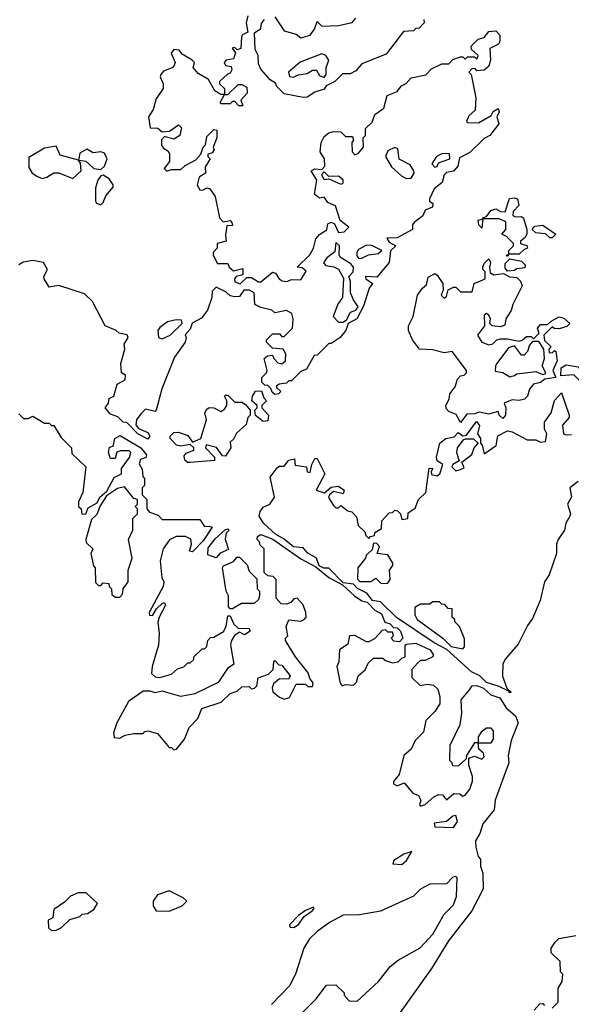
# Model space of a CAD drawing. Extents: x 1966327 to 2147849, y 395140 to 552178.
# Tile 239 of 256: x 2065939 to 2068286, y 506416 to 510608. Entities that reach past the tile are written whole.
import ezdxf

# ---------------------------------------------------------------- set-up
doc = ezdxf.new("R2010")
doc.units = 0

msp = doc.modelspace()

# ---------------------------------------------------------------- linework, layer by layer
at = {"layer": '0CON20XD'}
for points in [[(2066910, 510625), (2066903.3, 510595), (2066910, 510555), (2066886.7, 510543.3), (2066882.5, 510535), (2066880, 510485), (2066865, 510480), (2066855, 510490), (2066843.9, 510486.1), (2066857.5, 510467.5), (2066849.3, 510440.7), (2066817.5, 510435), (2066808.8, 510425), (2066815, 510412.5), (2066839.3, 510409.3), (2066842.5, 510395), (2066835, 510380), (2066823.6, 510376.4), (2066790, 510345), (2066790, 510335), (2066810, 510315), (2066810, 510290), (2066825, 510290), (2066868.3, 510331.7), (2066885, 510332.5), (2066905, 510320), (2066907.5, 510295), (2066880, 510265), (2066888.3, 510241.7), (2066871.7, 510241.7), (2066855, 510260), (2066845, 510260), (2066835, 510250), (2066795, 510250), (2066792.5, 510255), (2066810, 510290), (2066795, 510290), (2066770, 510305), (2066743, 510353), (2066698.3, 510378.3), (2066677.5, 510405), (2066682.5, 510425), (2066672.5, 510435), (2066630.7, 510460.7), (2066618.3, 510478.3), (2066595, 510481.2), (2066583.8, 510465), (2066600, 510425), (2066596.4, 510413.6), (2066587.7, 510402.3), (2066551.2, 510388.8), (2066540, 510375), (2066536.7, 510365), (2066550, 510335), (2066550, 510315), (2066519.3, 510270.7), (2066506.7, 510225), (2066486.7, 510195), (2066495, 510147.5), (2066526.4, 510146.4), (2066545, 510130), (2066577, 510133), (2066615, 510160), (2066627, 510147), (2066620, 510115), (2066595, 510100), (2066555, 510110), (2066543, 510097), (2066543, 510073), (2066550.7, 510060.7), (2066570, 510050), (2066576.7, 510036.7), (2066576.4, 510003.6), (2066553.3, 509975), (2066565, 509962.5), (2066585, 509970), (2066625, 509970), (2066643, 509987), (2066689.3, 510010.7), (2066710, 510035), (2066720, 510065), (2066730, 510075), (2066735, 510110), (2066765, 510140), (2066778.3, 510138.3), (2066777.5, 510105), (2066762.5, 510065), (2066766.7, 510053.3), (2066758.3, 510041.7), (2066740, 510035), (2066740, 510025), (2066750, 510015), (2066728.3, 509981.7), (2066730, 509955), (2066702.5, 509937.5), (2066694.2, 509904.2), (2066705, 509884.2), (2066717.1, 509882.9), (2066735, 509892.5), (2066748.3, 509888.3), (2066771.2, 509855), (2066790, 509765), (2066805, 509747.5), (2066835, 509752.5), (2066842.5, 509745), (2066845, 509732.5), (2066820, 509730), (2066815, 509690), (2066817.5, 509665), (2066780, 509655), (2066780, 509635), (2066763, 509617), (2066762.5, 509605), (2066780.7, 509570.7), (2066825, 509570), (2066830, 509555), (2066848.3, 509538.3), (2066888.3, 509548.3), (2066888.3, 509521.7), (2066860, 509515), (2066852.5, 509505), (2066855, 509492.5), (2066877, 509483), (2066905, 509510), (2066925, 509510), (2066955, 509492.5), (2066965, 509492.5), (2067015, 509532.5), (2067028.3, 509528.3), (2067042.5, 509505), (2067055.9, 509495.9), (2067076.1, 509493.9), (2067095, 509502.5), (2067135, 509500), (2067157.5, 509537.5), (2067141.7, 509551.7), (2067120, 509555), (2067173.6, 509606.4), (2067190, 509635), (2067198.8, 509675), (2067215, 509693.3), (2067246.4, 509713.6), (2067250.7, 509739.3), (2067265, 509746.7), (2067279.3, 509739.3), (2067295, 509702.5), (2067320, 509705), (2067340, 509725), (2067303, 509753), (2067282.5, 509815), (2067250, 509830), (2067235, 509852.5), (2067215, 509847.5), (2067193.8, 509865), (2067204, 509925), (2067180, 509965), (2067195, 509972.5), (2067225, 509970), (2067237.5, 509985), (2067236.7, 510015), (2067217.5, 510045), (2067222.5, 510085), (2067235, 510110), (2067253.9, 510126.1), (2067275, 510132.5), (2067305, 510130), (2067325, 510110), (2067355, 510110), (2067360, 510095), (2067352.5, 510085), (2067353.3, 510045), (2067365, 510033.3), (2067380.7, 510039.3), (2067402.5, 510065), (2067400, 510105), (2067410, 510115), (2067410, 510145), (2067438.3, 510171.7), (2067450, 510205), (2067488.3, 510231.7), (2067502.5, 510285), (2067545, 510302.5), (2067563.6, 510326.4), (2067583, 510337), (2067605, 510360), (2067667, 510373), (2067690.7, 510399.3), (2067735, 510420), (2067765, 510420), (2067781.7, 510438.3), (2067815, 510450), (2067825, 510450), (2067835, 510440), (2067845, 510450), (2067875, 510450), (2067885, 510440), (2067890, 510455), (2067861.7, 510481.7), (2067860, 510495), (2067890, 510525), (2067915, 510532.5), (2067935, 510557.5), (2067965, 510560), (2067981.7, 510541.7), (2067982.5, 510515), (2067976.7, 510503.3), (2067940, 510485), (2067942.5, 510435), (2067935, 510410), (2067915, 510392.5), (2067885, 510390), (2067878.3, 510398.3), (2067865, 510400), (2067850, 510385), (2067860, 510375), (2067880, 510275), (2067877, 510223), (2067850.7, 510199.3), (2067840, 510175), (2067845, 510170), (2067891.7, 510168.3), (2067945, 510200), (2067953.6, 510216.4), (2067975, 510230), (2067980, 510215), (2067970, 510195), (2067977.5, 510165), (2067940, 510115), (2067915, 510102.5), (2067855, 510042.5), (2067810.7, 510019.3), (2067803.3, 509985), (2067785, 509962.5), (2067755, 509957.5), (2067745, 509947.5), (2067736.2, 509915), (2067702.5, 509887.5), (2067682.5, 509845), (2067682.5, 509835), (2067697.5, 509825), (2067695, 509810), (2067665, 509796.7), (2067655, 509772.5), (2067617.5, 509745), (2067610, 509735), (2067610, 509715), (2067545, 509680), (2067501.7, 509678.3), (2067510.7, 509660.7), (2067540, 509645), (2067516.7, 509623.3), (2067511.2, 509575), (2067458.3, 509511.7), (2067410, 509515), (2067412.5, 509505), (2067440, 509485), (2067426.7, 509465), (2067401.7, 509388.3), (2067373.3, 509335), (2067337.5, 509315), (2067326.7, 509285), (2067302.5, 509255), (2067265, 509230), (2067255, 509230), (2067205, 509180), (2067191.7, 509178.3), (2067159.3, 509120.7), (2067135, 509110), (2067095, 509070), (2067085, 509070), (2067075, 509060), (2067043, 509057), (2067031.7, 509048.3), (2067031.7, 509041.7), (2067050, 509025), (2067040, 509015), (2067025, 509012.5), (2067013, 509023), (2067008.3, 509038.3), (2066995, 509050), (2066981.7, 509051.7), (2066970, 509065), (2066970, 509085), (2066990, 509105), (2066992.5, 509115), (2066980, 509165), (2066993, 509177), (2067015, 509180), (2067020, 509165), (2067037, 509147), (2067055, 509142.5), (2067070, 509155), (2067071.2, 509185), (2067060, 509205), (2067015, 509210), (2066990, 509235), (2066990, 509245), (2067015, 509270), (2067045, 509270), (2067055, 509260), (2067065, 509260), (2067100, 509295), (2067102.5, 509335), (2067096.7, 509356.7), (2067075, 509370), (2067025, 509360), (2067011.7, 509371.7), (2066965, 509382.5), (2066940, 509395), (2066937.5, 509445), (2066916.4, 509456.4), (2066893, 509457), (2066875, 509430), (2066855, 509427.5), (2066835, 509432.5), (2066818.3, 509448.3), (2066775, 509470), (2066758.3, 509451.7), (2066756.7, 509425), (2066738.3, 509371.7), (2066713, 509337), (2066673.6, 509316.4), (2066665, 509290), (2066643, 509267), (2066647.5, 509255), (2066643.3, 509235), (2066598.3, 509171.7), (2066543.6, 509036.4), (2066520, 508945), (2066515, 508940), (2066475, 508950), (2066455, 508930), (2066436.2, 508905), (2066433, 508883), (2066445, 508867.5), (2066485, 508850), (2066492.5, 508835), (2066485, 508822.5), (2066442.5, 508845), (2066395, 508892.5), (2066380, 508895), (2066357, 508917), (2066325, 508928.8), (2066302.5, 508955), (2066317.5, 508975), (2066320, 508995), (2066340, 509005), (2066353.9, 509056.1), (2066387.5, 509075), (2066390, 509095), (2066372.5, 509105), (2066370, 509145), (2066386.7, 509205), (2066383, 509227), (2066401.2, 509255), (2066395.8, 509265.8), (2066363, 509273), (2066350, 509285), (2066302.5, 509305), (2066248.8, 509408.8), (2066215, 509441.2), (2066106.1, 509476.1), (2066065, 509470), (2066043.3, 509505), (2066042.5, 509515), (2066057.5, 509545), (2066040, 509575), (2065995, 509583.3), (2065954.2, 509575.8), (2065935.9, 509564.1)], [(2067658.3, 510608.3), (2067660, 510595), (2067638.3, 510571.7), (2067625, 510570), (2067615, 510560), (2067571.7, 510558.3), (2067498.3, 510461.7), (2067395, 510420), (2067369.3, 510390.7), (2067345, 510377.5), (2067313, 510377), (2067280, 510345), (2067243.6, 510326.4), (2067235, 510312.5), (2067195, 510300), (2067162.5, 510277.5), (2067145, 510276.2), (2067065, 510292.5), (2067033.6, 510323.6), (2067028.3, 510338.3), (2067005, 510352.5), (2066965, 510397.5), (2066955, 510420), (2066953.3, 510455), (2066940.7, 510480.7), (2066938.3, 510551.7), (2066965, 510570), (2066968.3, 510591.7), (2066980.7, 510609.3)], [(2067025, 510620), (2067065, 510560), (2067115.8, 510545.8), (2067135, 510530), (2067175, 510542.5), (2067193, 510567), (2067205, 510600), (2067225, 510580), (2067295, 510583.3), (2067354.2, 510595.8), (2067370, 510615)], [(2067235, 510362.5), (2067243.3, 510375), (2067242.5, 510405), (2067254, 510435), (2067242, 510455), (2067225, 510463.1), (2067132.7, 510427.3), (2067083.3, 510385), (2067086.7, 510366.7), (2067103, 510363), (2067125, 510373.8), (2067161.7, 510378.3), (2067185, 510393.3), (2067202.5, 510392.5), (2067215, 510370), (2067235, 510362.5)], [(2066165, 509931.2), (2066200, 509965), (2066197.5, 509997.5), (2066190, 510010), (2066111.7, 510031.7), (2066095, 510070), (2066045, 510061.2), (2065978.3, 510021.7), (2065978.3, 509978.3), (2065992.5, 509955), (2066015, 509940), (2066035, 509932.5), (2066055, 509937.5), (2066085, 509956.7), (2066105, 509956.7), (2066165, 509931.2)], [(2066285, 509970), (2066300, 509985), (2066310.8, 510015), (2066300.3, 510040.3), (2066285, 510045.8), (2066251.7, 510041.7), (2066225, 510056.7), (2066195, 510040), (2066190, 510010), (2066220, 510005), (2066254.1, 509974.1), (2066285, 509970)], [(2067585, 509931.2), (2067605, 509933.8), (2067617.5, 509955), (2067616.7, 509965), (2067600.3, 509990.3), (2067554.5, 510014.5), (2067547.7, 510057.7), (2067535, 510063.8), (2067505, 510050), (2067496, 510025), (2067521.8, 509981.8), (2067565, 509941.2), (2067585, 509931.2)], [(2067705, 509980), (2067715, 509982.5), (2067721.7, 509998.3), (2067770, 510015), (2067768.3, 510038.3), (2067735, 510036.7), (2067712.5, 510025), (2067693.3, 509995), (2067705, 509980)], [(2066285, 509820), (2066295, 509830), (2066305, 509857.5), (2066337.5, 509895), (2066337.5, 509905), (2066320.3, 509930.3), (2066295, 509946.7), (2066285, 509943.3), (2066271.2, 509925), (2066261.7, 509891.7), (2066261.2, 509835), (2066266.4, 509826.4), (2066285, 509820)], [(2067305, 509907.5), (2067315, 509912.5), (2067316.1, 509926.1), (2067295, 509942.5), (2067255, 509940), (2067235, 509960), (2067223, 509947), (2067235, 509927.5), (2067255, 509930), (2067305, 509907.5)], [(2068015, 509600), (2068010, 509605), (2068020, 509610), (2068020, 509625), (2068040, 509645), (2068040, 509655), (2068010, 509685), (2067990, 509695), (2068007.5, 509715), (2068007.5, 509747.5), (2067979.5, 509759.5), (2067910, 509760), (2067905, 509720), (2067892.5, 509735), (2067890, 509755), (2067910, 509760), (2067910, 509765), (2067925, 509770), (2067943.9, 509796.1), (2067965, 509803.3), (2067985, 509791.2), (2068005, 509790), (2068023.3, 509846.7), (2068045, 509850), (2068057.5, 509845), (2068063, 509817), (2068039.3, 509790.7), (2068037.5, 509775), (2068049.3, 509769.3), (2068075, 509770), (2068082.5, 509762.5), (2068097.5, 509715), (2068097, 509697), (2068089.5, 509680.5), (2068070, 509665), (2068070, 509655), (2068097, 509647), (2068100, 509635), (2068085, 509630), (2068065, 509610), (2068020, 509610), (2068015, 509600)], [(2068205, 509680), (2068195, 509680), (2068177, 509697), (2068135, 509700), (2068120, 509715), (2068131.2, 509728.8), (2068165, 509733.3), (2068220, 509695), (2068205, 509680)], [(2067315, 509320), (2067330, 509330), (2067347, 509363), (2067368.8, 509371.2), (2067380, 509385), (2067358.8, 509415), (2067346.7, 509445), (2067347, 509493), (2067340, 509515), (2067357.5, 509535), (2067360, 509555), (2067348.8, 509568.8), (2067303.8, 509595), (2067298.8, 509605), (2067300, 509645), (2067285, 509660), (2067280.7, 509619.3), (2067245.8, 509594.2), (2067232.5, 509572.5), (2067241.2, 509561.2), (2067275.7, 509555.7), (2067295.8, 509545.8), (2067317, 509507), (2067312.5, 509425), (2067293.3, 509396.7), (2067272.5, 509345), (2067295, 509320), (2067315, 509320)], [(2067381.7, 509591.7), (2067395, 509592.5), (2067423, 509607), (2067465, 509612.5), (2067480, 509625), (2067437, 509647), (2067415, 509647.5), (2067380.7, 509629.3), (2067373.6, 509616.4), (2067373.3, 509603.3), (2067381.7, 509591.7)], [(2067815, 508892.5), (2067796.7, 508926.7), (2067765, 508940), (2067753.3, 508953.3), (2067752.5, 508965), (2067767, 508993), (2067770, 509015), (2067792.5, 509045), (2067801.7, 509078.3), (2067815, 509092.5), (2067830, 509095), (2067840, 509105), (2067840, 509115), (2067780, 509195), (2067745, 509190), (2067695, 509202.5), (2067640, 509205), (2067610, 509245), (2067593.8, 509285), (2067593.3, 509305), (2067613.3, 509345), (2067631.2, 509435), (2067652.5, 509465), (2067670.7, 509479.3), (2067677.5, 509512.5), (2067705, 509527.5), (2067715, 509520), (2067740, 509485), (2067741.7, 509458.3), (2067732.5, 509435), (2067745, 509422.5), (2067755, 509430), (2067761.7, 509458.3), (2067785, 509470), (2067795, 509470), (2067815, 509450), (2067865, 509450), (2067872.5, 509485), (2067920, 509505), (2067920, 509535), (2067910, 509545), (2067910, 509555), (2067915, 509570), (2067935, 509590), (2067942.5, 509575), (2067937.5, 509555), (2067941.7, 509531.7), (2067955, 509522.5), (2067997.5, 509527.5), (2068023, 509513), (2068055, 509510), (2068070, 509495), (2068077.5, 509475), (2068037.5, 509395), (2068030.7, 509369.3), (2068007.5, 509335), (2068003, 509307), (2067985, 509300), (2067950, 509305), (2067940, 509315), (2067942.5, 509335), (2067935, 509350), (2067925, 509357.5), (2067915, 509350), (2067917.5, 509305), (2067887.5, 509265), (2067906, 509235), (2067935.8, 509224.2), (2067952.5, 509227.5), (2067970, 509245), (2067985, 509248.8), (2068015, 509250), (2068065, 509240), (2068077, 509243), (2068095, 509260), (2068115, 509260), (2068125, 509250), (2068148.3, 509271.7), (2068148.3, 509278.3), (2068142.5, 509295), (2068155, 509310), (2068185, 509310), (2068200, 509325), (2068235, 509342.5), (2068255, 509337.5), (2068280, 509315), (2068267.5, 509302.5), (2068235, 509292.5), (2068213.6, 509293.6), (2068205, 509300), (2068170, 509265), (2068171.7, 509241.7), (2068200, 509215), (2068190, 509205), (2068191.7, 509191.7), (2068205, 509190), (2068215, 509200), (2068220, 509195), (2068226.7, 509155), (2068207.5, 509115), (2068220, 509085), (2068173, 509077), (2068155, 509063.8), (2068125, 509056.2), (2068108.8, 509035), (2068100, 509005), (2068087, 508993), (2068065, 508987.5), (2068035, 508990), (2068000, 508975), (2068007.5, 508955), (2068006.7, 508925), (2067995, 508910), (2067980, 508925), (2067975, 508940), (2067935, 508928.8), (2067895, 508937.5), (2067875, 508930), (2067841.7, 508928.3), (2067815, 508892.5)], [(2068015, 509537.5), (2068005, 509550), (2068005, 509570), (2068025, 509590), (2068075, 509580), (2068090, 509565), (2068088.3, 509551.7), (2068053, 509547), (2068045, 509540), (2068015, 509537.5)], [(2066545, 509250), (2066580, 509265), (2066630, 509315), (2066628.3, 509328.3), (2066605, 509330), (2066568.3, 509321.7), (2066535, 509297.5), (2066527.5, 509285), (2066530, 509255), (2066545, 509250)], [(2068025, 509087.5), (2068045, 509093.3), (2068055, 509100), (2068135, 509110), (2068165, 509097.5), (2068175, 509100), (2068177.5, 509105), (2068162.5, 509135), (2068172.5, 509165), (2068170, 509205), (2068148.3, 509238.3), (2068121.7, 509238.3), (2068108.3, 509221.7), (2068100, 509195), (2068085, 509180), (2068075, 509180), (2068045, 509220), (2068019.3, 509210.7), (2067970, 509145), (2067963.3, 509135), (2067961.7, 509111.7), (2067995, 509106.7), (2068025, 509087.5)], [(2068345, 509060), (2068331.7, 509061.7), (2068296.4, 509096.4), (2068241.7, 509091.7), (2068243.6, 509126.4), (2068265, 509138.8), (2068315, 509130), (2068360, 509075), (2068345, 509060)], [(2066652.5, 508722.5), (2066642.5, 508732.5), (2066638.3, 508751.7), (2066647.5, 508762.5), (2066680, 508775), (2066680, 508785), (2066665, 508800), (2066625, 508792.5), (2066606.4, 508796.4), (2066580, 508825), (2066580, 508835), (2066595, 508850), (2066615, 508852.5), (2066655, 508837.5), (2066675, 508810), (2066710, 508825), (2066733.3, 508905), (2066727.5, 508935), (2066735, 508950), (2066745, 508956.7), (2066765, 508956.2), (2066795, 508940), (2066810, 508950), (2066820, 508965), (2066820, 508985), (2066810, 509005), (2066815, 509010), (2066825, 509010), (2066855, 508980), (2066885, 508980), (2066899.3, 508969.3), (2066920, 508945), (2066920, 508925), (2066910, 508915), (2066902.5, 508885), (2066861.9, 508848.1), (2066848.3, 508821.7), (2066835, 508810), (2066837.5, 508785), (2066815, 508750), (2066801.7, 508751.7), (2066776.1, 508786.1), (2066732.5, 508797.5), (2066730, 508785), (2066767.5, 508745), (2066768.3, 508731.7), (2066665, 508723.3), (2066652.5, 508722.5)], [(2066975, 508897.5), (2066943, 508923), (2066940, 508945), (2066950, 508955), (2066950, 508965), (2066927.5, 508985), (2066930, 509005), (2066943, 509027), (2066968.3, 509028.3), (2066978.3, 508998.3), (2066990, 508985), (2066970, 508965), (2066970, 508955), (2066997.5, 508925), (2066995, 508900), (2066975, 508897.5)], [(2068025, 507742.5), (2068020, 507750), (2067978.8, 507768.8), (2067925.7, 507785.7), (2067896.7, 507815), (2067862.1, 507832.1), (2067756.7, 507926.7), (2067702.5, 507955), (2067543.1, 508063.1), (2067475, 508130), (2067440, 508135), (2067416.7, 508166.7), (2067377, 508187), (2067360, 508205), (2067315, 508210), (2067255, 508272.5), (2067233.3, 508273.3), (2067213, 508283), (2067202.5, 508315), (2067165, 508337.5), (2067145, 508360), (2067103.8, 508363.8), (2067065, 508396.7), (2067027.7, 508417.7), (2066976.2, 508465), (2066957.5, 508495), (2066962.5, 508515), (2066975, 508532.5), (2067003.3, 508545), (2067023.3, 508575), (2067005, 508660), (2067035, 508700), (2067045, 508706.7), (2067065, 508707.5), (2067085, 508732.5), (2067108.3, 508738.3), (2067111.7, 508711.7), (2067160, 508705), (2067163, 508683), (2067175, 508680), (2067182.5, 508715), (2067195, 508740), (2067205, 508740), (2067237.5, 508675), (2067200, 508605), (2067236.7, 508593.3), (2067265, 508617.5), (2067295, 508622.5), (2067320, 508605), (2067315, 508590), (2067275, 508600), (2067257.5, 508585), (2067253.6, 508573.6), (2067275, 508540), (2067285, 508530), (2067295, 508530), (2067305, 508540), (2067335, 508517.5), (2067352.5, 508512.5), (2067371.7, 508491.7), (2067380, 508455), (2067408.3, 508428.3), (2067411.7, 508411.7), (2067425, 508400), (2067431.7, 508408.3), (2067448.3, 508411.7), (2067450, 508425), (2067478.3, 508441.7), (2067480, 508475), (2067511.7, 508508.3), (2067525, 508510), (2067535, 508520), (2067547, 508517), (2067560, 508505), (2067565, 508480), (2067590, 508485), (2067591.7, 508508.3), (2067621.7, 508528.3), (2067636.7, 508565), (2067667.5, 508595), (2067681.7, 508698.3), (2067697, 508697), (2067690, 508685), (2067691.7, 508671.7), (2067715, 508666.7), (2067726.7, 508675), (2067740, 508715), (2067715, 508730), (2067712.5, 508745), (2067727.5, 508805), (2067752.5, 508825), (2067787.5, 508832.5), (2067805, 508850), (2067825, 508836.7), (2067840.7, 508839.3), (2067883, 508897), (2067895, 508880), (2067887.5, 508845), (2067900, 508825), (2067900, 508805), (2067907, 508797), (2067915, 508760), (2067966.2, 508795), (2067973.6, 508836.4), (2068015, 508857.5), (2068035, 508853.3), (2068098.8, 508818.8), (2068135, 508820), (2068155, 508810), (2068177, 508813), (2068182.5, 508845), (2068172.5, 508865), (2068172.5, 508895), (2068200, 508935), (2068215, 508987.5), (2068245, 509020), (2068277.5, 508925), (2068277.5, 508915), (2068248.3, 508881.7), (2068252.5, 508845), (2068265, 508840), (2068287.5, 508842.5)], [(2065935, 508930), (2065955, 508910), (2065975, 508910), (2065995, 508920), (2066045, 508890), (2066065, 508890), (2066075, 508880), (2066085, 508880), (2066115, 508830), (2066160, 508785), (2066161.7, 508761.7), (2066220, 508705), (2066207.5, 508595), (2066190, 508555), (2066190, 508535), (2066200, 508525), (2066203, 508503), (2066220, 508505), (2066230.5, 508529.5), (2066268.3, 508551.7), (2066280, 508575), (2066309.5, 508600.5), (2066340.5, 508659.5), (2066372.5, 508675), (2066373, 508697), (2066405.7, 508744.3), (2066412.5, 508765), (2066405, 508772.5), (2066367.5, 508772.5), (2066352.5, 508767.5), (2066345, 508740), (2066325, 508740), (2066317.5, 508765), (2066321.7, 508788.3), (2066337, 508793), (2066344.4, 508825.6), (2066367.3, 508837.3), (2066455, 508786), (2066478.8, 508755), (2066475.8, 508744.2), (2066453.8, 508735), (2066447, 508717), (2066460, 508695), (2066463, 508663), (2066470, 508655), (2066470, 508625), (2066460, 508615), (2066460, 508585), (2066480, 508565), (2066480, 508525), (2066491.7, 508511.7), (2066528.3, 508498.3), (2066545, 508480), (2066705, 508480), (2066725, 508450), (2066745, 508452.5), (2066757.5, 508447.5), (2066720.5, 508389.5), (2066675, 508342), (2066661.2, 508345), (2066670, 508375), (2066667, 508397), (2066645, 508407.5), (2066605, 508407.5), (2066576.4, 508393.6), (2066550, 508355), (2066536.7, 508305), (2066543.6, 508233.6), (2066552.5, 508215), (2066550, 508195), (2066490, 508085), (2066491.7, 508071.7), (2066505, 508072.5), (2066520.7, 508099.3), (2066545, 508122.5), (2066555, 508127.5), (2066560, 508115), (2066532.5, 508065), (2066527, 508043), (2066532.5, 507995), (2066530, 507945), (2066502.5, 507855), (2066500, 507825), (2066515, 507810), (2066535, 507807.5), (2066585, 507822.5), (2066610, 507845), (2066637, 507853), (2066655, 507870), (2066665, 507870), (2066680, 507885), (2066680, 507895), (2066715, 507930), (2066725, 507930), (2066735, 507940), (2066740, 507965), (2066751.7, 507978.3), (2066765, 507980), (2066806.4, 508003.6), (2066817.5, 508025), (2066825, 508070), (2066835, 508070), (2066850, 508035), (2066868.3, 508018.3), (2066915.9, 508015.9), (2066920, 508005), (2066895, 507990), (2066875, 508000), (2066853, 507987), (2066838.3, 507961.7), (2066836.7, 507945), (2066850, 507865), (2066824, 507846), (2066783, 507787), (2066685, 507737.5), (2066625, 507727.5), (2066545, 507750), (2066515, 507742.5), (2066495, 507750), (2066465, 507750), (2066402.5, 507705), (2066352.5, 507615), (2066338.3, 507571.7), (2066341.7, 507551.7), (2066365, 507550), (2066388.3, 507561.7), (2066425, 507570), (2066465, 507570), (2066471.7, 507578.3), (2066485, 507580), (2066525, 507570), (2066575, 507510), (2066585, 507510), (2066595, 507500), (2066607, 507503), (2066640, 507545), (2066660, 507595), (2066697, 507633), (2066713.6, 507676.4), (2066797, 507703), (2066835, 507740), (2066865, 507750), (2066885, 507767.5), (2066915, 507770), (2066925, 507760), (2066938.3, 507761.7), (2066947.5, 507772.5), (2066953.3, 507806.7), (2066998.3, 507821.7), (2067018.3, 507841.7), (2067020, 507875), (2067025, 507880), (2067041.7, 507861.7), (2067055, 507860), (2067090, 507815), (2067085, 507800), (2067045, 507802.5), (2067019.3, 507780.7), (2067013, 507763), (2067016.1, 507746.1), (2067044.2, 507724.2), (2067065, 507716), (2067087.5, 507722.5), (2067115, 507780), (2067155, 507780), (2067165, 507770), (2067185, 507770), (2067187.5, 507785), (2067173, 507803), (2067167, 507827), (2067112.5, 507895), (2067070, 507965), (2067070, 507975), (2067080, 507985), (2067072.5, 508025), (2067085, 508052.5), (2067135, 508047.5), (2067150, 508055), (2067157.5, 508065), (2067156.7, 508085), (2067145, 508117.5), (2067120, 508145), (2067105, 508142.5), (2067093, 508127), (2067075, 508120), (2067051.7, 508121.7), (2067030, 508145), (2067030, 508225), (2067018.3, 508238.3), (2066995, 508240), (2066980, 508255), (2066980, 508355), (2066961.7, 508371.7), (2066960, 508385), (2066950, 508395), (2066951.7, 508408.3), (2066965, 508416.7), (2067016.2, 508396.2), (2067135, 508313.3), (2067198.8, 508278.8), (2067255, 508233.3), (2067312.5, 508202.5), (2067363.3, 508155), (2067394.4, 508134.4), (2067418.3, 508128.3), (2067450, 508095), (2067478.8, 508078.8), (2067493.3, 508043.3), (2067515, 508036.7), (2067530, 508020), (2067545, 508018.8), (2067560, 508005), (2067570, 507975), (2067555, 507960), (2067531.7, 507961.7), (2067520, 507975), (2067530, 507985), (2067525, 508000), (2067505, 508000), (2067495, 508010), (2067481.7, 508008.3), (2067448.3, 507971.7), (2067425, 507960), (2067415, 507960), (2067365, 507986.7), (2067342.5, 507985), (2067335, 507950), (2067300, 507925), (2067296.7, 507875), (2067288.8, 507855), (2067303, 507783), (2067311.7, 507771.7), (2067325, 507777.5), (2067360, 507775), (2067371.7, 507788.3), (2067380, 507815), (2067409.3, 507840.7), (2067421.7, 507868.3), (2067445, 507890), (2067485, 507890), (2067491.7, 507881.7), (2067525, 507870), (2067550, 507875), (2067565, 507890), (2067580, 507895), (2067580, 507945), (2067585, 507950), (2067625, 507953.3), (2067685.7, 507925.7), (2067698.8, 507905), (2067697.5, 507895), (2067665, 507880), (2067645, 507880), (2067631.7, 507868.3), (2067608.3, 507841.7), (2067608.3, 507808.3), (2067643, 507773), (2067675, 507780), (2067700, 507775), (2067718.3, 507758.3), (2067727.5, 507725), (2067727.5, 507695), (2067705, 507662.5), (2067666.7, 507625), (2067656.7, 507575), (2067621.2, 507538.8), (2067605, 507502.5), (2067573.9, 507476.1), (2067553.3, 507395), (2067530, 507365), (2067530, 507355), (2067545, 507346.2), (2067575, 507358.8), (2067612, 507315), (2067636.7, 507305), (2067646.7, 507285), (2067640, 507265), (2067645, 507260), (2067665, 507267.5), (2067700.7, 507299.3), (2067720.7, 507309.3), (2067738.3, 507308.3), (2067755, 507287.5), (2067785.9, 507314.1), (2067812, 507312), (2067825, 507302.5), (2067835, 507307.5), (2067855, 507332.5), (2067866.1, 507366.1), (2067866.1, 507386.1), (2067850, 507435), (2067850, 507465), (2067875, 507472.5), (2067905, 507460), (2067915, 507470), (2067912.5, 507485), (2067893, 507503), (2067890, 507530), (2067875, 507530), (2067840, 507475), (2067838.3, 507461.7), (2067805, 507430), (2067781.7, 507431.7), (2067780, 507445), (2067770, 507455), (2067770.7, 507519.3), (2067813, 507607), (2067820, 507655), (2067817.5, 507712.5), (2067852.5, 507755), (2067865, 507772.5), (2067885, 507773.8), (2067912.1, 507762.1), (2067944.3, 507734.3), (2067981.5, 507721.5), (2068008.6, 507678.6), (2068048.8, 507645), (2068060, 507615), (2068030.7, 507539.3), (2068017.5, 507475), (2068020, 507445), (2067962.5, 507285), (2067957.5, 507245), (2067910, 507185), (2067897, 507143), (2067878.3, 507111.7), (2067880, 507085), (2067890, 507045), (2067900, 507035), (2067900, 507005), (2067910, 506975), (2067911.7, 506908.3), (2067862.5, 506815), (2067763.9, 506686.1), (2067690.7, 506569.3), (2067485, 506277.5)], [(2067795, 508687.5), (2067815, 508692.5), (2067830, 508700), (2067820, 508725), (2067863, 508757), (2067872.5, 508785), (2067890, 508805), (2067871.7, 508821.7), (2067835, 508822.5), (2067825, 508817.5), (2067801.2, 508785), (2067797.5, 508765), (2067809.3, 508730.7), (2067782.5, 508715), (2067777.5, 508705), (2067795, 508687.5)], [(2068315, 508642.5), (2068280, 508615), (2068287, 508577), (2068270, 508545), (2068282.5, 508505), (2068280, 508495), (2068263.3, 508465), (2068256.7, 508435), (2068230, 508395), (2068223.3, 508375), (2068223.8, 508335), (2068192, 508245), (2068172.9, 508215), (2068154, 508135), (2068121.3, 508058.7), (2068099.3, 508029.3), (2068060.5, 507949.5), (2068005, 507886), (2067994.4, 507865), (2067993.9, 507813.9), (2068012.5, 507762.5), (2068030, 507745), (2068025, 507742.5)], [(2066365, 508150), (2066377, 508163), (2066380, 508185), (2066400, 508215), (2066400, 508265), (2066417.5, 508315), (2066402.5, 508395), (2066420, 508435), (2066420, 508485), (2066440, 508505), (2066440, 508525), (2066430, 508535), (2066440, 508545), (2066440, 508565), (2066425, 508570), (2066385, 508620), (2066355, 508612.5), (2066308.8, 508581.2), (2066281.2, 508538.8), (2066267.8, 508502.2), (2066245, 508480), (2066220, 508395), (2066221.7, 508381.7), (2066250, 508355), (2066242.5, 508335), (2066253, 508283), (2066260, 508275), (2066261.7, 508211.7), (2066275, 508200), (2066285, 508200), (2066295, 508210), (2066318.3, 508208.3), (2066320, 508195), (2066330, 508185), (2066331.7, 508161.7), (2066345, 508150), (2066365, 508150)], [(2066775, 508317.5), (2066740, 508330), (2066740.5, 508359.5), (2066771.4, 508398.6), (2066815, 508437.5), (2066825, 508440), (2066830, 508435), (2066818.3, 508421.7), (2066813.6, 508396.4), (2066827.5, 508352.5), (2066792.7, 508337.3), (2066775, 508317.5)], [(2067477.5, 508207.5), (2067505, 508208.8), (2067516, 508225), (2067512.5, 508265), (2067526.7, 508285), (2067526.2, 508295), (2067505, 508330), (2067460, 508335), (2067470, 508365), (2067458.3, 508378.3), (2067445, 508380), (2067438.3, 508351.7), (2067415, 508330), (2067410, 508315), (2067377.5, 508275), (2067376.7, 508226.7), (2067386.7, 508216.7), (2067433.8, 508216.2), (2067455, 508230), (2067477.5, 508207.5)], [(2066845, 508100), (2066835, 508100), (2066828.3, 508108.3), (2066827.5, 508155), (2066817.5, 508175), (2066802.5, 508275), (2066806.7, 508283.3), (2066848.8, 508301.2), (2066865, 508320), (2066875, 508320), (2066907, 508287), (2066915, 508260), (2066948.3, 508228.3), (2066950, 508185), (2066960, 508175), (2066960, 508155), (2066955, 508140), (2066937, 508123), (2066883.3, 508123.3), (2066845, 508100)], [(2067825, 507930), (2067831.7, 507938.3), (2067831.7, 507971.7), (2067810, 508025), (2067790, 508045), (2067790, 508055), (2067780, 508065), (2067780, 508100), (2067761.7, 508101.7), (2067748.3, 508118.3), (2067735, 508120), (2067725, 508130), (2067695, 508130), (2067685, 508120), (2067645, 508120), (2067620, 508105), (2067620, 508075), (2067630, 508055), (2067740, 507975), (2067775, 507940), (2067825, 507930)], [(2067945, 507530), (2067955.8, 507545), (2067955, 507580), (2067945, 507592.5), (2067925, 507592.5), (2067902.5, 507575), (2067890, 507555), (2067890, 507530), (2067945, 507530)], [(2067785, 507168.8), (2067802.5, 507195), (2067795, 507220), (2067782.5, 507217.5), (2067755, 507194), (2067702.5, 507187.5), (2067705, 507172.5), (2067785, 507168.8)], [(2067565, 507012.2), (2067585, 507028), (2067607.5, 507067.5), (2067573.9, 507056.1), (2067530.7, 507029.3), (2067527.5, 507015), (2067565, 507012.2)], [(2067087.5, 506325), (2067200, 506440), (2067245, 506497.5), (2067285, 506500), (2067320, 506465), (2067320, 506455), (2067341.7, 506431.7), (2067375, 506430), (2067466.4, 506513.6), (2067515, 506577.5), (2067550, 506605), (2067643, 506657), (2067697.5, 506715), (2067745, 506800), (2067785, 506840), (2067797.5, 506875), (2067800, 506955), (2067795, 506960), (2067781.7, 506958.3), (2067755, 506930), (2067685, 506927.5), (2067645, 506906.7), (2067615, 506877.5), (2067475, 506812.5), (2067385, 506797.5), (2067315, 506795.7), (2067258, 506765), (2067205, 506725.8), (2067172.5, 506695), (2067147.5, 506655), (2067113.3, 506545), (2067086.7, 506495), (2067010, 506415)], [(2066075, 506730), (2066095, 506732.5), (2066116.4, 506743.6), (2066153, 506777), (2066195, 506790), (2066205, 506800), (2066227, 506803), (2066255, 506820), (2066270, 506845), (2066221.7, 506891.7), (2066188.3, 506891.7), (2066155, 506877.5), (2066129.3, 506850.7), (2066085, 506820), (2066080, 506785), (2066060, 506775), (2066061.7, 506741.7), (2066075, 506730)], [(2066575, 506813.3), (2066630, 506835), (2066650, 506855), (2066635, 506870), (2066575, 506900), (2066525, 506882.5), (2066507.5, 506855), (2066507.5, 506835), (2066520, 506815), (2066575, 506813.3)], [(2067105, 506743.3), (2067125, 506756.2), (2067149.3, 506790.7), (2067183.3, 506815), (2067192.5, 506825), (2067190, 506830), (2067155, 506816), (2067125, 506794), (2067087.5, 506755), (2067090, 506745), (2067105, 506743.3)], [(2068218.3, 506681.7), (2068233, 506697), (2068305, 506710)], [(2068205, 506400), (2068230, 506425), (2068230, 506485), (2068247, 506513), (2068250, 506545), (2068240, 506555), (2068238.3, 506598.3), (2068200, 506635), (2068200, 506655), (2068218.3, 506681.7)], [(2068128.3, 506391.7), (2068151.7, 506418.3), (2068165, 506420), (2068171.7, 506411.7)]]:
    msp.add_lwpolyline(points, dxfattribs=at)

doc.saveas('drawing.dxf')
